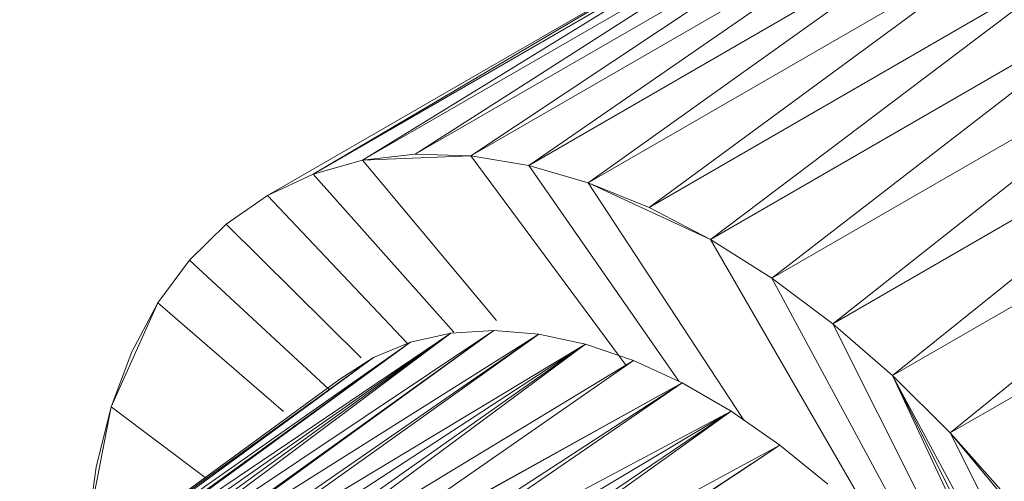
# Model space of a CAD drawing. Header units: metres. Extents: x -16.8 to 29.9, y -11.9 to 37.1.
# Tile 107 of 202: x 20.2616 to 20.3311, y -6.592 to -6.5595. Entities that reach past the tile are written whole.
import ezdxf

# ---------------------------------------------------------------- set-up
doc = ezdxf.new("R2010")
doc.units = ezdxf.units.M
doc.layers.add('E-LITE-EQPM', color=7, linetype='Continuous', lineweight=5)

# ---------------------------------------------------------------- blocks, each defined once
blk = doc.blocks.new('LUMINARIA TIPO TARTARUGA DE SOBREPOR - Areno _1 x LED Modul 840_ 500 lm_ 840_-2275436-ISO_04')
at = {"layer": 'E-LITE-EQPM'}
for p, q in [((3.880051, -6.569412), (3.911164, -6.551449)), ((3.914884, -6.551022), (3.883771, -6.568985)), ((3.883771, -6.568985), (3.911164, -6.551449)), ((3.914884, -6.551022), (3.887692, -6.569107)), ((3.918804, -6.551144), (3.887692, -6.569107)), ((3.891775, -6.569778), (3.918804, -6.551144)), ((3.891775, -6.569778), (3.922888, -6.551815)), ((3.922888, -6.551815), (3.895982, -6.57099)), ((3.876567, -6.570384), (3.90768, -6.552421)), ((3.880051, -6.569412), (3.90768, -6.552421)), ((3.895982, -6.57099), (3.927095, -6.553027)), ((3.900272, -6.572732), (3.927095, -6.553027)), ((3.904467, -6.553929), (3.873354, -6.571891)), ((3.904467, -6.553929), (3.876567, -6.570384)), ((3.931385, -6.554769), (3.900272, -6.572732)), ((3.904604, -6.574987), (3.931385, -6.554769)), ((3.904604, -6.574987), (3.935717, -6.557024)), ((3.908936, -6.577734), (3.935717, -6.557024)), ((3.908936, -6.577734), (3.940048, -6.559771)), ((3.940048, -6.559771), (3.913226, -6.580945)), ((3.944338, -6.562982), (3.913226, -6.580945)), ((3.944338, -6.562982), (3.917433, -6.584591)), ((3.917433, -6.584591), (3.948545, -6.566628)), ((3.921516, -6.588636), (3.948545, -6.566628)), ((3.883771, -6.568985), (3.880051, -6.569412)), ((3.883771, -6.568985), (3.887692, -6.569107)), ((3.880051, -6.569412), (3.876567, -6.570384)), ((3.887692, -6.569107), (3.880051, -6.569412)), ((3.880051, -6.569412), (3.889512, -6.580713)), ((3.891775, -6.569778), (3.887692, -6.569107)), ((3.887692, -6.569107), (3.898648, -6.583887)), ((3.876567, -6.570384), (3.873354, -6.571891)), ((3.876567, -6.570384), (3.886498, -6.581541)), ((3.891775, -6.569778), (3.895982, -6.57099)), ((3.891775, -6.569778), (3.902378, -6.584979)), ((3.904604, -6.574987), (3.895982, -6.57099)), ((3.900272, -6.572732), (3.895982, -6.57099)), ((3.895982, -6.57099), (3.906959, -6.58773)), ((3.952629, -6.570673), (3.921516, -6.588636)), ((3.870441, -6.573921), (3.873354, -6.571891)), ((3.873354, -6.571891), (3.88321, -6.582296)), ((3.904604, -6.574987), (3.900272, -6.572732)), ((3.870441, -6.573921), (3.867858, -6.576451)), ((3.870441, -6.573921), (3.87996, -6.583349)), ((3.908936, -6.577734), (3.904604, -6.574987)), ((3.904604, -6.574987), (3.916574, -6.595719)), ((3.867858, -6.576451), (3.865628, -6.57946)), ((3.867858, -6.576451), (3.877699, -6.585581)), ((3.908936, -6.577734), (3.913226, -6.580945)), ((3.908936, -6.577734), (3.92199, -6.601903)), ((3.865628, -6.57946), (3.862313, -6.586788)), ((3.865628, -6.57946), (3.863774, -6.582916)), ((3.865628, -6.57946), (3.874484, -6.587134)), ((3.889306, -6.581408), (3.863312, -6.598777)), ((3.865218, -6.598715), (3.889306, -6.581408)), ((3.889306, -6.581408), (3.865423, -6.598708)), ((3.889306, -6.581408), (3.886284, -6.5816)), ((3.892482, -6.581668), (3.889306, -6.581408)), ((3.913226, -6.580945), (3.917433, -6.584591)), ((3.913226, -6.580945), (3.948798, -6.651534)), ((3.886284, -6.5816), (3.859741, -6.599503)), ((3.86129, -6.599077), (3.886284, -6.5816)), ((3.886284, -6.5816), (3.862399, -6.598913)), ((3.886284, -6.5816), (3.863312, -6.598777)), ((3.892482, -6.581668), (3.865423, -6.598708)), ((3.867611, -6.598869), (3.892482, -6.581668)), ((3.892482, -6.581668), (3.868192, -6.59897)), ((3.886284, -6.5816), (3.883448, -6.582242)), ((3.892482, -6.581668), (3.89578, -6.582377)), ((3.85756, -6.600358), (3.883448, -6.582242)), ((3.859369, -6.599605), (3.883448, -6.582242)), ((3.883448, -6.582242), (3.859741, -6.599503)), ((3.868192, -6.59897), (3.89578, -6.582377)), ((3.869864, -6.599259), (3.89578, -6.582377)), ((3.89578, -6.582377), (3.871278, -6.599638)), ((3.872171, -6.599877), (3.89578, -6.582377)), ((3.880825, -6.583327), (3.883448, -6.582242)), ((3.89578, -6.582377), (3.899165, -6.583528)), ((3.880825, -6.583327), (3.855871, -6.601333)), ((3.85756, -6.600358), (3.880825, -6.583327)), ((3.863774, -6.582916), (3.862313, -6.586788)), ((3.872171, -6.599877), (3.899165, -6.583528)), ((3.899165, -6.583528), (3.874441, -6.600692)), ((3.880825, -6.583327), (3.877848, -6.585502)), ((3.880825, -6.583327), (3.878444, -6.584845)), ((3.902603, -6.585109), (3.899165, -6.583528)), ((3.855871, -6.601333), (3.878444, -6.584845)), ((3.947949, -6.641088), (3.917433, -6.584591)), ((3.917433, -6.584591), (3.948585, -6.646409)), ((3.917433, -6.584591), (3.921516, -6.588636)), ((3.917433, -6.584591), (3.948798, -6.651534)), ((3.902603, -6.585109), (3.874441, -6.600692)), ((3.874516, -6.600719), (3.902603, -6.585109)), ((3.876889, -6.60178), (3.902603, -6.585109)), ((3.877658, -6.602191), (3.902603, -6.585109)), ((3.902603, -6.585109), (3.90606, -6.587105)), ((3.860623, -6.595623), (3.862313, -6.586788)), ((3.861259, -6.591037), (3.862313, -6.586788)), ((3.869058, -6.591838), (3.862313, -6.586788)), ((3.877658, -6.602191), (3.90606, -6.587105)), ((3.879275, -6.603055), (3.90606, -6.587105)), ((3.880891, -6.604058), (3.90606, -6.587105)), ((3.88166, -6.604535), (3.90606, -6.587105)), ((3.909498, -6.589494), (3.90606, -6.587105)), ((3.947949, -6.641088), (3.921516, -6.588636)), ((3.929157, -6.597763), (3.921516, -6.588636)), ((3.925437, -6.593041), (3.921516, -6.588636)), ((3.909498, -6.589494), (3.88166, -6.604535)), ((3.884033, -6.606213), (3.909498, -6.589494)), ((3.909498, -6.589494), (3.884109, -6.606274)), ((3.912883, -6.592252), (3.909498, -6.589494)), ((3.861259, -6.591037), (3.860623, -6.595623))]:
    blk.add_line(p, q, dxfattribs=at)

msp = doc.modelspace()

# ---------------------------------------------------------------- block references
at = {"layer": 'E-LITE-EQPM'}
msp.add_blockref('LUMINARIA TIPO TARTARUGA DE SOBREPOR - Areno _1 x LED Modul 840_ 500 lm_ 840_-2275436-ISO_04', (16.405767, 0), dxfattribs=at)

doc.saveas('drawing.dxf')
